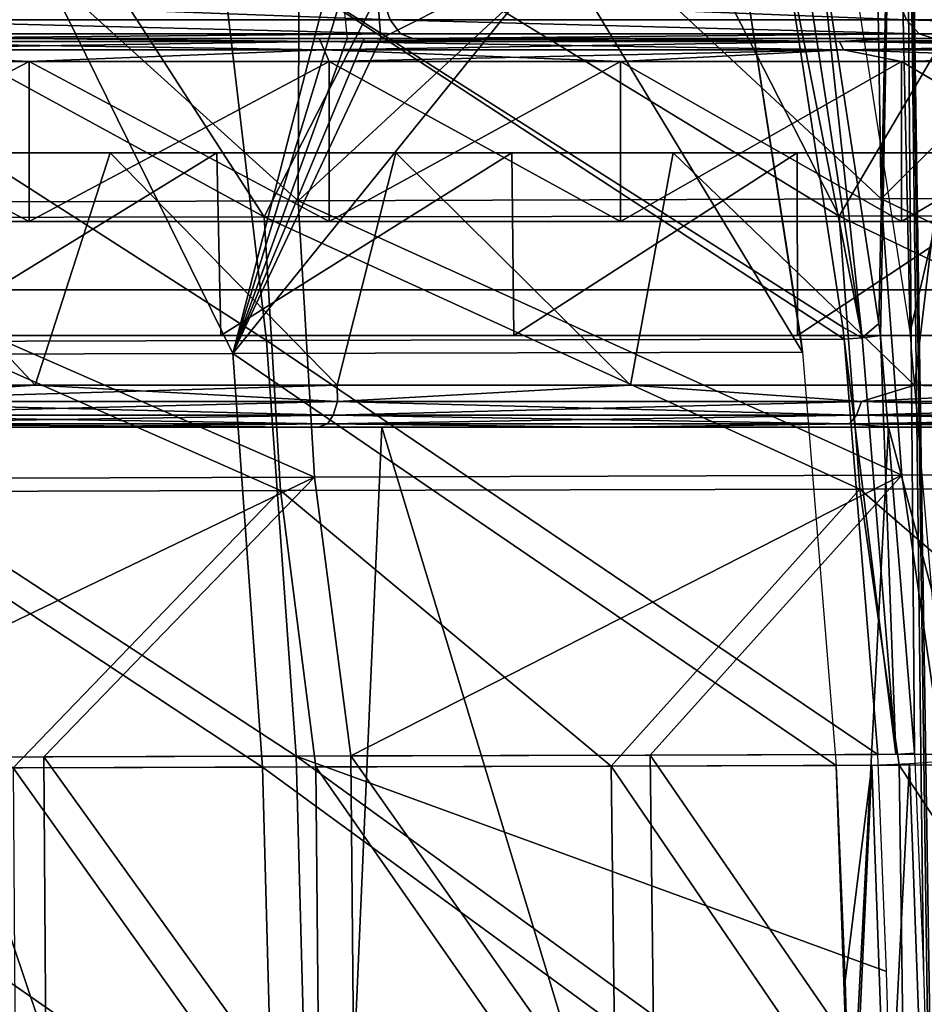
# Model space of a CAD drawing. Header units: millimetres. Extents: x -148 to 148, y -42 to 96.
# Tile 98 of 132: x 49 to 69, y -13 to 9. Entities that reach past the tile are written whole.
import ezdxf

# ---------------------------------------------------------------- set-up
doc = ezdxf.new("R2010")
doc.units = ezdxf.units.MM
doc.header["$LTSCALE"] = 127.314815
for name, color, linetype in [('130', 7, 'CONTINUOUS'), ('133', 7, 'CONTINUOUS'), ('134', 7, 'CONTINUOUS'), ('139', 7, 'CONTINUOUS'), ('140', 7, 'CONTINUOUS'), ('141', 7, 'CONTINUOUS'), ('151', 7, 'CONTINUOUS'), ('152', 7, 'CONTINUOUS'), ('155', 7, 'CONTINUOUS'), ('156', 7, 'CONTINUOUS'), ('180', 7, 'CONTINUOUS'), ('181', 7, 'CONTINUOUS'), ('183', 7, 'CONTINUOUS'), ('184', 7, 'CONTINUOUS'), ('2', 7, 'CONTINUOUS'), ('224', 7, 'CONTINUOUS'), ('225', 7, 'CONTINUOUS'), ('226', 7, 'CONTINUOUS'), ('230', 7, 'CONTINUOUS'), ('247', 7, 'CONTINUOUS'), ('29', 7, 'CONTINUOUS'), ('3', 7, 'CONTINUOUS'), ('30', 7, 'CONTINUOUS'), ('31', 7, 'CONTINUOUS'), ('32', 7, 'CONTINUOUS'), ('4', 7, 'CONTINUOUS'), ('45', 7, 'CONTINUOUS'), ('46', 7, 'CONTINUOUS'), ('5', 7, 'CONTINUOUS')]:
    doc.layers.add(name, color=color, linetype=linetype)

msp = doc.modelspace()

# ---------------------------------------------------------------- linework, layer by layer
at = {"layer": '130', "color": 7, "linetype": 'Continuous'}
for points in [[(42.631, 8.5, 113.508), (49.345, 8.5, 111.032), (42.631, 8.5, -113.508), (42.631, 8.5, 113.508)], [(42.631, 8.5, -113.508), (49.345, 8.5, 111.032), (49.345, 8.5, -111.032), (42.631, 8.5, -113.508)], [(49.345, 8.5, 111.032), (55.883, 8.5, 108.207), (49.345, 8.5, -111.032), (49.345, 8.5, 111.032)], [(49.345, 8.5, -111.032), (55.883, 8.5, 108.207), (55.883, 8.5, -108.207), (49.345, 8.5, -111.032)], [(55.883, 8.5, 108.207), (62.224, 8.5, 105.045), (55.883, 8.5, -108.207), (55.883, 8.5, 108.207)], [(55.883, 8.5, -108.207), (62.224, 8.5, 105.045), (62.224, 8.5, -105.045), (55.883, 8.5, -108.207)], [(62.224, 8.5, 105.045), (68.349, 8.5, 101.561), (62.224, 8.5, -105.045), (62.224, 8.5, 105.045)], [(62.224, 8.5, -105.045), (68.349, 8.5, 101.561), (68.349, 8.5, -101.561), (62.224, 8.5, -105.045)], [(68.349, 8.5, 101.561), (74.239, 8.5, 97.767), (68.349, 8.5, -101.561), (68.349, 8.5, 101.561)], [(68.349, 8.5, -101.561), (74.239, 8.5, 97.767), (74.239, 8.5, -97.767), (68.349, 8.5, -101.561)]]:
    msp.add_3dface(points, dxfattribs=at)
at = {"layer": '133', "color": 7, "linetype": 'Continuous'}
for points in [[(42.791, 8, 113.982), (49.53, 4.5, 111.497), (49.53, 8, 111.497), (42.791, 8, 113.982)], [(42.791, 4.5, 113.982), (49.53, 4.5, 111.497), (42.791, 8, 113.982), (42.791, 4.5, 113.982)], [(49.53, 8, 111.497), (56.094, 4.5, 108.661), (56.094, 8, 108.661), (49.53, 8, 111.497)], [(49.53, 4.5, 111.497), (56.094, 4.5, 108.661), (49.53, 8, 111.497), (49.53, 4.5, 111.497)], [(56.094, 8, 108.661), (62.46, 4.5, 105.487), (62.46, 8, 105.487), (56.094, 8, 108.661)], [(56.094, 4.5, 108.661), (62.46, 4.5, 105.487), (56.094, 8, 108.661), (56.094, 4.5, 108.661)], [(62.46, 4.5, 105.487), (68.608, 4.5, 101.988), (62.46, 8, 105.487), (62.46, 4.5, 105.487)], [(62.46, 8, 105.487), (68.608, 4.5, 101.988), (68.608, 8, 101.988), (62.46, 8, 105.487)], [(68.608, 4.5, 101.988), (74.521, 4.5, 98.18), (68.608, 8, 101.988), (68.608, 4.5, 101.988)], [(68.608, 8, 101.988), (74.521, 4.5, 98.18), (74.521, 8, 98.18), (68.608, 8, 101.988)]]:
    msp.add_3dface(points, dxfattribs=at)
at = {"layer": '134', "color": 7, "linetype": 'Continuous'}
for points in [[(49.53, 8, -111.497), (42.791, 4.5, -113.982), (42.791, 8, -113.982), (49.53, 8, -111.497)], [(49.53, 4.5, -111.497), (42.791, 4.5, -113.982), (49.53, 8, -111.497), (49.53, 4.5, -111.497)], [(56.094, 8, -108.661), (49.53, 4.5, -111.497), (49.53, 8, -111.497), (56.094, 8, -108.661)], [(56.094, 4.5, -108.661), (49.53, 4.5, -111.497), (56.094, 8, -108.661), (56.094, 4.5, -108.661)], [(62.46, 4.5, -105.487), (56.094, 4.5, -108.661), (62.46, 8, -105.487), (62.46, 4.5, -105.487)], [(62.46, 8, -105.487), (56.094, 4.5, -108.661), (56.094, 8, -108.661), (62.46, 8, -105.487)], [(68.608, 8, -101.988), (62.46, 4.5, -105.487), (62.46, 8, -105.487), (68.608, 8, -101.988)], [(68.608, 4.5, -101.988), (62.46, 4.5, -105.487), (68.608, 8, -101.988), (68.608, 4.5, -101.988)], [(74.521, 8, -98.18), (68.608, 4.5, -101.988), (68.608, 8, -101.988), (74.521, 8, -98.18)], [(74.521, 4.5, -98.18), (68.608, 4.5, -101.988), (74.521, 8, -98.18), (74.521, 4.5, -98.18)]]:
    msp.add_3dface(points, dxfattribs=at)
at = {"layer": '139', "color": 7, "linetype": 'Continuous'}
for points in [[(49.345, 8.5, 111.032), (42.631, 8.5, 113.508), (44.03, 8.433, 113.291), (49.345, 8.5, 111.032)], [(55.904, 8.433, 108.473), (49.345, 8.5, 111.032), (44.03, 8.433, 113.291), (55.904, 8.433, 108.473)], [(55.904, 8.433, 108.473), (44.03, 8.433, 113.291), (55.981, 8.25, 108.639), (55.904, 8.433, 108.473)], [(55.981, 8.25, 108.639), (44.03, 8.433, 113.291), (44.09, 8.25, 113.464), (55.981, 8.25, 108.639)], [(55.883, 8.5, 108.207), (49.345, 8.5, 111.032), (55.904, 8.433, 108.473), (55.883, 8.5, 108.207)], [(67.247, 8.433, 102.511), (55.883, 8.5, 108.207), (55.904, 8.433, 108.473), (67.247, 8.433, 102.511)], [(62.224, 8.5, 105.045), (55.883, 8.5, 108.207), (67.247, 8.433, 102.511), (62.224, 8.5, 105.045)], [(67.34, 8.25, 102.669), (55.904, 8.433, 108.473), (55.981, 8.25, 108.639), (67.34, 8.25, 102.669)], [(67.247, 8.433, 102.511), (55.904, 8.433, 108.473), (67.34, 8.25, 102.669), (67.247, 8.433, 102.511)], [(68.349, 8.5, 101.561), (62.224, 8.5, 105.045), (67.247, 8.433, 102.511), (68.349, 8.5, 101.561)], [(77.94, 8.433, 95.45), (68.349, 8.5, 101.561), (67.247, 8.433, 102.511), (77.94, 8.433, 95.45)], [(78.049, 8.25, 95.597), (67.247, 8.433, 102.511), (67.34, 8.25, 102.669), (78.049, 8.25, 95.597)], [(77.94, 8.433, 95.45), (67.247, 8.433, 102.511), (78.049, 8.25, 95.597), (77.94, 8.433, 95.45)], [(74.239, 8.5, 97.767), (68.349, 8.5, 101.561), (77.94, 8.433, 95.45), (74.239, 8.5, 97.767)], [(42.791, 8, 113.982), (49.53, 8, 111.497), (44.09, 8.25, 113.464), (42.791, 8, 113.982)], [(49.53, 8, 111.497), (55.981, 8.25, 108.639), (44.09, 8.25, 113.464), (49.53, 8, 111.497)], [(49.53, 8, 111.497), (56.094, 8, 108.661), (55.981, 8.25, 108.639), (49.53, 8, 111.497)], [(62.46, 8, 105.487), (67.34, 8.25, 102.669), (55.981, 8.25, 108.639), (62.46, 8, 105.487)], [(56.094, 8, 108.661), (62.46, 8, 105.487), (55.981, 8.25, 108.639), (56.094, 8, 108.661)], [(62.46, 8, 105.487), (68.608, 8, 101.988), (67.34, 8.25, 102.669), (62.46, 8, 105.487)], [(74.521, 8, 98.18), (78.049, 8.25, 95.597), (67.34, 8.25, 102.669), (74.521, 8, 98.18)], [(68.608, 8, 101.988), (74.521, 8, 98.18), (67.34, 8.25, 102.669), (68.608, 8, 101.988)]]:
    msp.add_3dface(points, dxfattribs=at)
at = {"layer": '140', "color": 7, "linetype": 'Continuous'}
for points in [[(42.631, 8.5, -113.508), (49.345, 8.5, -111.032), (44.03, 8.433, -113.291), (42.631, 8.5, -113.508)], [(44.03, 8.433, -113.291), (49.345, 8.5, -111.032), (55.904, 8.433, -108.473), (44.03, 8.433, -113.291)], [(44.03, 8.433, -113.291), (55.904, 8.433, -108.473), (44.09, 8.25, -113.464), (44.03, 8.433, -113.291)], [(44.09, 8.25, -113.464), (55.904, 8.433, -108.473), (55.981, 8.25, -108.639), (44.09, 8.25, -113.464)], [(49.345, 8.5, -111.032), (55.883, 8.5, -108.207), (55.904, 8.433, -108.473), (49.345, 8.5, -111.032)], [(55.883, 8.5, -108.207), (62.224, 8.5, -105.045), (55.904, 8.433, -108.473), (55.883, 8.5, -108.207)], [(55.904, 8.433, -108.473), (62.224, 8.5, -105.045), (67.247, 8.433, -102.511), (55.904, 8.433, -108.473)], [(55.904, 8.433, -108.473), (67.247, 8.433, -102.511), (55.981, 8.25, -108.639), (55.904, 8.433, -108.473)], [(55.981, 8.25, -108.639), (67.247, 8.433, -102.511), (67.34, 8.25, -102.669), (55.981, 8.25, -108.639)], [(62.224, 8.5, -105.045), (68.349, 8.5, -101.561), (67.247, 8.433, -102.511), (62.224, 8.5, -105.045)], [(67.247, 8.433, -102.511), (74.239, 8.5, -97.767), (77.94, 8.433, -95.45), (67.247, 8.433, -102.511)], [(68.349, 8.5, -101.561), (74.239, 8.5, -97.767), (67.247, 8.433, -102.511), (68.349, 8.5, -101.561)], [(67.247, 8.433, -102.511), (77.94, 8.433, -95.45), (67.34, 8.25, -102.669), (67.247, 8.433, -102.511)], [(67.34, 8.25, -102.669), (77.94, 8.433, -95.45), (78.049, 8.25, -95.597), (67.34, 8.25, -102.669)], [(49.53, 8, -111.497), (42.791, 8, -113.982), (44.09, 8.25, -113.464), (49.53, 8, -111.497)], [(49.53, 8, -111.497), (44.09, 8.25, -113.464), (55.981, 8.25, -108.639), (49.53, 8, -111.497)], [(56.094, 8, -108.661), (49.53, 8, -111.497), (55.981, 8.25, -108.639), (56.094, 8, -108.661)], [(56.094, 8, -108.661), (55.981, 8.25, -108.639), (67.34, 8.25, -102.669), (56.094, 8, -108.661)], [(62.46, 8, -105.487), (56.094, 8, -108.661), (67.34, 8.25, -102.669), (62.46, 8, -105.487)], [(68.608, 8, -101.988), (62.46, 8, -105.487), (67.34, 8.25, -102.669), (68.608, 8, -101.988)], [(68.608, 8, -101.988), (67.34, 8.25, -102.669), (78.049, 8.25, -95.597), (68.608, 8, -101.988)], [(74.521, 8, -98.18), (68.608, 8, -101.988), (78.049, 8.25, -95.597), (74.521, 8, -98.18)]]:
    msp.add_3dface(points, dxfattribs=at)
at = {"layer": '141', "color": 7, "linetype": 'Continuous'}
for points in [[(57.424, 8.912, 104.748), (45.293, 9.372, 110.179), (45.419, 8.912, 110.484), (57.424, 8.912, 104.748)], [(57.265, 9.372, 104.459), (45.293, 9.372, 110.179), (57.424, 8.912, 104.748), (57.265, 9.372, 104.459)], [(68.716, 8.912, 97.712), (57.265, 9.372, 104.459), (57.424, 8.912, 104.748), (68.716, 8.912, 97.712)], [(68.526, 9.372, 97.442), (57.265, 9.372, 104.459), (68.716, 8.912, 97.712), (68.526, 9.372, 97.442)], [(79.156, 8.912, 89.465), (68.526, 9.372, 97.442), (68.716, 8.912, 97.712), (79.156, 8.912, 89.465)], [(78.937, 9.372, 89.217), (68.526, 9.372, 97.442), (79.156, 8.912, 89.465), (78.937, 9.372, 89.217)], [(57.653, 8.606, 105.167), (45.419, 8.912, 110.484), (45.6, 8.606, 110.926), (57.653, 8.606, 105.167)], [(57.424, 8.912, 104.748), (45.419, 8.912, 110.484), (57.653, 8.606, 105.167), (57.424, 8.912, 104.748)], [(68.991, 8.606, 98.103), (57.424, 8.912, 104.748), (57.653, 8.606, 105.167), (68.991, 8.606, 98.103)], [(68.716, 8.912, 97.712), (57.424, 8.912, 104.748), (68.991, 8.606, 98.103), (68.716, 8.912, 97.712)], [(79.472, 8.606, 89.822), (68.716, 8.912, 97.712), (68.991, 8.606, 98.103), (79.472, 8.606, 89.822)], [(79.156, 8.912, 89.465), (68.716, 8.912, 97.712), (79.472, 8.606, 89.822), (79.156, 8.912, 89.465)], [(57.653, 8.606, 105.167), (45.6, 8.606, 110.926), (45.812, 8.5, 111.439), (57.653, 8.606, 105.167)], [(57.92, 8.5, 105.653), (57.653, 8.606, 105.167), (45.812, 8.5, 111.439), (57.92, 8.5, 105.653)], [(68.991, 8.606, 98.103), (57.653, 8.606, 105.167), (57.92, 8.5, 105.653), (68.991, 8.606, 98.103)], [(69.31, 8.5, 98.556), (68.991, 8.606, 98.103), (57.92, 8.5, 105.653), (69.31, 8.5, 98.556)], [(79.472, 8.606, 89.822), (68.991, 8.606, 98.103), (69.31, 8.5, 98.556), (79.472, 8.606, 89.822)]]:
    msp.add_3dface(points, dxfattribs=at)
at = {"layer": '151', "color": 40, "linetype": 'Continuous', "true_color": 0xfaa000}
for points in [[(49.852, -7.216, -121.64), (49.921, -16.695, -122.706), (43.004, -7.235, -123.876), (49.852, -7.216, -121.64)], [(49.921, -16.695, -122.706), (43.056, -16.707, -124.924), (43.004, -7.235, -123.876), (49.921, -16.695, -122.706)], [(56.566, -7.197, -119.081), (56.65, -16.684, -120.168), (49.852, -7.216, -121.64), (56.566, -7.197, -119.081)], [(56.65, -16.684, -120.168), (49.921, -16.695, -122.706), (49.852, -7.216, -121.64), (56.65, -16.684, -120.168)], [(63.112, -7.178, -116.216), (63.224, -16.673, -117.318), (56.566, -7.197, -119.081), (63.112, -7.178, -116.216)], [(63.224, -16.673, -117.318), (56.65, -16.684, -120.168), (56.566, -7.197, -119.081), (63.224, -16.673, -117.318)], [(69.497, -7.159, -113.042), (69.623, -16.662, -114.166), (63.112, -7.178, -116.216), (69.497, -7.159, -113.042)], [(69.623, -16.662, -114.166), (63.224, -16.673, -117.318), (63.112, -7.178, -116.216), (69.623, -16.662, -114.166)]]:
    msp.add_3dface(points, dxfattribs=at)
at = {"layer": '152', "color": 40, "linetype": 'Continuous', "true_color": 0xfaa000}
for points in [[(55.416, 4.949, -117.592), (42.084, 4.909, -122.319), (48.866, 10.877, -118.905), (55.416, 4.949, -117.592)], [(55.436, 10.886, -116.329), (55.416, 4.949, -117.592), (48.866, 10.877, -118.905), (55.436, 10.886, -116.329)], [(68.162, 4.99, -111.61), (55.416, 4.949, -117.592), (61.837, 10.895, -113.44), (68.162, 4.99, -111.61)], [(61.837, 10.895, -113.44), (55.416, 4.949, -117.592), (55.436, 10.886, -116.329), (61.837, 10.895, -113.44)], [(68.07, 10.903, -110.24), (68.162, 4.99, -111.61), (61.837, 10.895, -113.44), (68.07, 10.903, -110.24)], [(74.099, 10.912, -106.751), (68.162, 4.99, -111.61), (68.07, 10.903, -110.24), (74.099, 10.912, -106.751)], [(80.185, 5.031, -104.437), (68.162, 4.99, -111.61), (74.099, 10.912, -106.751), (80.185, 5.031, -104.437)], [(68.162, 4.99, -111.61), (68.611, -1.051, -112.557), (55.416, 4.949, -117.592), (68.162, 4.99, -111.61)], [(80.185, 5.031, -104.437), (80.737, -1.006, -105.407), (68.162, 4.99, -111.61), (80.185, 5.031, -104.437)], [(80.737, -1.006, -105.407), (68.611, -1.051, -112.557), (68.162, 4.99, -111.61), (80.737, -1.006, -105.407)], [(55.416, 4.949, -117.592), (55.769, -1.096, -118.519), (42.084, 4.909, -122.319), (55.416, 4.949, -117.592)], [(55.769, -1.096, -118.519), (42.344, -1.141, -123.232), (42.084, 4.909, -122.319), (55.769, -1.096, -118.519)], [(68.611, -1.051, -112.557), (55.769, -1.096, -118.519), (55.416, 4.949, -117.592), (68.611, -1.051, -112.557)], [(68.611, -1.051, -112.557), (56.566, -7.197, -119.081), (55.769, -1.096, -118.519), (68.611, -1.051, -112.557)], [(63.112, -7.178, -116.216), (56.566, -7.197, -119.081), (68.611, -1.051, -112.557), (63.112, -7.178, -116.216)], [(69.497, -7.159, -113.042), (63.112, -7.178, -116.216), (68.611, -1.051, -112.557), (69.497, -7.159, -113.042)], [(80.737, -1.006, -105.407), (69.497, -7.159, -113.042), (68.611, -1.051, -112.557), (80.737, -1.006, -105.407)], [(55.769, -1.096, -118.519), (43.004, -7.235, -123.876), (42.344, -1.141, -123.232), (55.769, -1.096, -118.519)], [(49.852, -7.216, -121.64), (43.004, -7.235, -123.876), (55.769, -1.096, -118.519), (49.852, -7.216, -121.64)], [(56.566, -7.197, -119.081), (49.852, -7.216, -121.64), (55.769, -1.096, -118.519), (56.566, -7.197, -119.081)]]:
    msp.add_3dface(points, dxfattribs=at)
at = {"layer": '155', "color": 40, "linetype": 'Continuous', "true_color": 0xfaa000}
for points in [[(42.061, -7.237, 124.155), (55.626, -16.686, 120.578), (55.368, -7.2, 119.565), (42.061, -7.237, 124.155)], [(42.252, -16.708, 125.161), (55.626, -16.686, 120.578), (42.061, -7.237, 124.155), (42.252, -16.708, 125.161)], [(68.281, -11.914, 114.294), (68.085, -7.163, 113.777), (55.368, -7.2, 119.565), (68.281, -11.914, 114.294)], [(55.626, -16.686, 120.578), (68.419, -16.664, 114.789), (55.368, -7.2, 119.565), (55.626, -16.686, 120.578)], [(68.419, -16.664, 114.789), (68.281, -11.914, 114.294), (55.368, -7.2, 119.565), (68.419, -16.664, 114.789)]]:
    msp.add_3dface(points, dxfattribs=at)
at = {"layer": '156', "color": 40, "linetype": 'Continuous', "true_color": 0xfaa000}
for points in [[(40.768, 10.867, 121.576), (54.72, 1.89, 118.439), (53.666, 10.884, 117.06), (40.768, 10.867, 121.576)], [(41.533, 1.856, 123.002), (54.72, 1.89, 118.439), (40.768, 10.867, 121.576), (41.533, 1.856, 123.002)], [(67.322, 2.183, 112.628), (65.989, 10.9, 111.353), (53.666, 10.884, 117.06), (67.322, 2.183, 112.628)], [(54.72, 1.89, 118.439), (67.352, 1.925, 112.663), (53.666, 10.884, 117.06), (54.72, 1.89, 118.439)], [(67.352, 1.925, 112.663), (67.322, 2.183, 112.628), (53.666, 10.884, 117.06), (67.352, 1.925, 112.663)], [(55.368, -7.2, 119.565), (54.72, 1.89, 118.439), (41.533, 1.856, 123.002), (55.368, -7.2, 119.565)], [(42.061, -7.237, 124.155), (55.368, -7.2, 119.565), (41.533, 1.856, 123.002), (42.061, -7.237, 124.155)], [(68.085, -7.163, 113.777), (67.352, 1.925, 112.663), (54.72, 1.89, 118.439), (68.085, -7.163, 113.777)], [(55.368, -7.2, 119.565), (68.085, -7.163, 113.777), (54.72, 1.89, 118.439), (55.368, -7.2, 119.565)]]:
    msp.add_3dface(points, dxfattribs=at)
at = {"layer": '180', "color": 40, "linetype": 'Continuous', "true_color": 0xfaa000}
for points in [[(49.18, -7.454, -119.771), (55.886, -16.88, -118.329), (55.8, -7.436, -117.249), (49.18, -7.454, -119.771)], [(49.25, -16.888, -120.832), (55.886, -16.88, -118.329), (49.18, -7.454, -119.771), (49.25, -16.888, -120.832)], [(55.8, -7.436, -117.249), (62.372, -16.872, -115.519), (62.258, -7.417, -114.423), (55.8, -7.436, -117.249)], [(55.886, -16.88, -118.329), (62.372, -16.872, -115.519), (55.8, -7.436, -117.249), (55.886, -16.88, -118.329)], [(62.258, -7.417, -114.423), (68.683, -16.864, -112.412), (68.554, -7.398, -111.294), (62.258, -7.417, -114.423)], [(62.372, -16.872, -115.519), (68.683, -16.864, -112.412), (62.258, -7.417, -114.423), (62.372, -16.872, -115.519)], [(68.554, -7.398, -111.294), (74.806, -16.856, -109.018), (74.654, -7.38, -107.88), (68.554, -7.398, -111.294)], [(68.683, -16.864, -112.412), (74.806, -16.856, -109.018), (68.554, -7.398, -111.294), (68.683, -16.864, -112.412)]]:
    msp.add_3dface(points, dxfattribs=at)
at = {"layer": '181', "color": 40, "linetype": 'Continuous', "true_color": 0xfaa000}
for points in [[(41.52, 4.574, -120.429), (54.671, 4.596, -115.77), (43.931, 10.481, -118.535), (41.52, 4.574, -120.429)], [(43.931, 10.481, -118.535), (54.671, 4.596, -115.77), (50.878, 10.476, -116.058), (43.931, 10.481, -118.535)], [(50.878, 10.476, -116.058), (54.671, 4.596, -115.77), (57.668, 10.468, -113.225), (50.878, 10.476, -116.058)], [(54.671, 4.596, -115.77), (67.243, 4.614, -109.874), (57.668, 10.468, -113.225), (54.671, 4.596, -115.77)], [(57.668, 10.468, -113.225), (67.243, 4.614, -109.874), (64.265, 10.457, -110.051), (57.668, 10.468, -113.225)], [(64.265, 10.457, -110.051), (67.243, 4.614, -109.874), (70.66, 10.445, -106.543), (64.265, 10.457, -110.051)], [(67.243, 4.614, -109.874), (79.101, 4.626, -102.806), (70.66, 10.445, -106.543), (67.243, 4.614, -109.874)], [(54.671, 4.596, -115.77), (41.52, 4.574, -120.429), (55.028, -1.391, -116.685), (54.671, 4.596, -115.77)], [(41.52, 4.574, -120.429), (41.784, -1.427, -121.334), (55.028, -1.391, -116.685), (41.52, 4.574, -120.429)], [(67.243, 4.614, -109.874), (54.671, 4.596, -115.77), (67.695, -1.358, -110.805), (67.243, 4.614, -109.874)], [(54.671, 4.596, -115.77), (55.028, -1.391, -116.685), (67.695, -1.358, -110.805), (54.671, 4.596, -115.77)], [(79.101, 4.626, -102.806), (67.243, 4.614, -109.874), (79.654, -1.327, -103.757), (79.101, 4.626, -102.806)], [(67.243, 4.614, -109.874), (67.695, -1.358, -110.805), (79.654, -1.327, -103.757), (67.243, 4.614, -109.874)], [(41.784, -1.427, -121.334), (49.18, -7.454, -119.771), (55.028, -1.391, -116.685), (41.784, -1.427, -121.334)], [(49.18, -7.454, -119.771), (55.8, -7.436, -117.249), (55.028, -1.391, -116.685), (49.18, -7.454, -119.771)], [(55.028, -1.391, -116.685), (62.258, -7.417, -114.423), (67.695, -1.358, -110.805), (55.028, -1.391, -116.685)], [(55.8, -7.436, -117.249), (62.258, -7.417, -114.423), (55.028, -1.391, -116.685), (55.8, -7.436, -117.249)], [(62.258, -7.417, -114.423), (68.554, -7.398, -111.294), (67.695, -1.358, -110.805), (62.258, -7.417, -114.423)], [(67.695, -1.358, -110.805), (74.654, -7.38, -107.88), (79.654, -1.327, -103.757), (67.695, -1.358, -110.805)], [(68.554, -7.398, -111.294), (74.654, -7.38, -107.88), (67.695, -1.358, -110.805), (68.554, -7.398, -111.294)]]:
    msp.add_3dface(points, dxfattribs=at)
at = {"layer": '183', "color": 40, "linetype": 'Continuous', "true_color": 0xfaa000}
for points in [[(54.631, -7.439, 117.721), (54.892, -16.882, 118.728), (41.503, -7.476, 122.249), (54.631, -7.439, 117.721)], [(54.892, -16.882, 118.728), (41.696, -16.898, 123.249), (41.503, -7.476, 122.249), (54.892, -16.882, 118.728)], [(67.178, -7.403, 112.011), (67.513, -16.865, 113.017), (54.631, -7.439, 117.721), (67.178, -7.403, 112.011)], [(67.513, -16.865, 113.017), (54.892, -16.882, 118.728), (54.631, -7.439, 117.721), (67.513, -16.865, 113.017)], [(67.513, -16.865, 113.017), (67.178, -7.403, 112.011), (67.373, -12.117, 112.523), (67.513, -16.865, 113.017)]]:
    msp.add_3dface(points, dxfattribs=at)
at = {"layer": '184', "color": 40, "linetype": 'Continuous', "true_color": 0xfaa000}
for points in [[(42.826, 10.482, 118.891), (49.629, 10.477, 116.534), (40.977, 1.577, 121.1), (42.826, 10.482, 118.891)], [(40.977, 1.577, 121.1), (49.629, 10.477, 116.534), (53.984, 1.608, 116.6), (40.977, 1.577, 121.1)], [(49.629, 10.477, 116.534), (56.274, 10.47, 113.841), (53.984, 1.608, 116.6), (49.629, 10.477, 116.534)], [(53.984, 1.608, 116.6), (56.274, 10.47, 113.841), (56.382, 9.49, 114.02), (53.984, 1.608, 116.6)], [(66.442, 1.636, 110.905), (53.984, 1.608, 116.6), (61.116, 10.463, 111.62), (66.442, 1.636, 110.905)], [(61.116, 10.463, 111.62), (53.984, 1.608, 116.6), (57.223, 8.5, 113.875), (61.116, 10.463, 111.62)], [(57.07, 10.469, 113.491), (61.116, 10.463, 111.62), (57.223, 8.5, 113.875), (57.07, 10.469, 113.491)], [(57.147, 9.49, 113.684), (57.07, 10.469, 113.491), (57.223, 8.5, 113.875), (57.147, 9.49, 113.684)], [(65.085, 10.456, 109.625), (66.442, 1.636, 110.905), (61.116, 10.463, 111.62), (65.085, 10.456, 109.625)], [(66.419, 1.833, 110.878), (66.442, 1.636, 110.905), (65.085, 10.456, 109.625), (66.419, 1.833, 110.878)], [(56.489, 8.5, 114.195), (53.984, 1.608, 116.6), (56.382, 9.49, 114.02), (56.489, 8.5, 114.195)], [(57.223, 8.5, 113.875), (53.984, 1.608, 116.6), (56.856, 8.5, 114.036), (57.223, 8.5, 113.875)], [(56.856, 8.5, 114.036), (53.984, 1.608, 116.6), (56.489, 8.5, 114.195), (56.856, 8.5, 114.036)], [(54.631, -7.439, 117.721), (40.977, 1.577, 121.1), (53.984, 1.608, 116.6), (54.631, -7.439, 117.721)], [(54.631, -7.439, 117.721), (41.503, -7.476, 122.249), (40.977, 1.577, 121.1), (54.631, -7.439, 117.721)], [(67.178, -7.403, 112.011), (53.984, 1.608, 116.6), (66.442, 1.636, 110.905), (67.178, -7.403, 112.011)], [(67.178, -7.403, 112.011), (54.631, -7.439, 117.721), (53.984, 1.608, 116.6), (67.178, -7.403, 112.011)]]:
    msp.add_3dface(points, dxfattribs=at)
at = {"layer": '2', "linetype": 'Continuous'}
for points in [[(55.855, 0, 111.035), (49.3, 0, 113.801), (55.855, 0, -111.035), (55.855, 0, 111.035)], [(55.855, 0, -111.035), (49.3, 0, 113.801), (49.3, 0, -113.801), (55.855, 0, -111.035)], [(62.221, 0, -107.938), (55.855, 0, 111.035), (55.855, 0, -111.035), (62.221, 0, -107.938)], [(62.221, 0, 107.938), (55.855, 0, 111.035), (62.221, 0, -107.938), (62.221, 0, 107.938)], [(68.38, 0, 104.522), (62.221, 0, 107.938), (68.38, 0, -104.522), (68.38, 0, 104.522)], [(68.38, 0, -104.522), (62.221, 0, 107.938), (62.221, 0, -107.938), (68.38, 0, -104.522)], [(74.314, 0, 100.802), (68.38, 0, 104.522), (74.314, 0, -100.802), (74.314, 0, 100.802)], [(74.314, 0, -100.802), (68.38, 0, 104.522), (68.38, 0, -104.522), (74.314, 0, -100.802)]]:
    msp.add_3dface(points, dxfattribs=at)
at = {"layer": '224', "color": 40, "linetype": 'Continuous', "true_color": 0xfaa000}
for points in [[(68.113, 2.267, 112.567), (68.624, 26.595, 110.488), (66.768, 11.036, 111.276), (68.113, 2.267, 112.567)], [(68.144, 2.003, 112.602), (68.624, 26.595, 110.488), (68.113, 2.267, 112.567), (68.144, 2.003, 112.602)], [(68.887, -7.131, 113.727), (68.624, 26.595, 110.488), (68.144, 2.003, 112.602), (68.887, -7.131, 113.727)], [(69.085, -11.891, 114.246), (68.624, 26.595, 110.488), (68.887, -7.131, 113.727), (69.085, -11.891, 114.246)], [(69.225, -16.651, 114.743), (68.624, 26.595, 110.488), (69.085, -11.891, 114.246), (69.225, -16.651, 114.743)], [(69.395, -24.106, 115.506), (68.624, 26.595, 110.488), (69.225, -16.651, 114.743), (69.395, -24.106, 115.506)], [(70.946, 21.987, 111.782), (68.624, 26.595, 110.488), (69.395, -24.106, 115.506), (70.946, 21.987, 111.782)]]:
    msp.add_3dface(points, dxfattribs=at)
at = {"layer": '225', "color": 40, "linetype": 'Continuous', "true_color": 0xfaa000}
for points in [[(68.793, 2.084, 110.695), (67.421, 10.861, 109.394), (68.219, 27.856, 108.097), (68.793, 2.084, 110.695)], [(72.72, 18.825, 110.616), (68.793, 2.084, 110.695), (68.219, 27.856, 108.097), (72.72, 18.825, 110.616)], [(69.582, -7.305, 111.859), (68.793, 2.084, 110.695), (72.72, 18.825, 110.616), (69.582, -7.305, 111.859)]]:
    msp.add_3dface(points, dxfattribs=at)
at = {"layer": '226', "color": 40, "linetype": 'Continuous', "true_color": 0xfaa000}
for points in [[(66.768, 11.036, 111.276), (66.373, 10.954, 111.234), (67.743, 1.949, 112.551), (66.768, 11.036, 111.276)], [(68.113, 2.267, 112.567), (66.768, 11.036, 111.276), (67.743, 1.949, 112.551), (68.113, 2.267, 112.567)], [(66.373, 10.954, 111.234), (65.989, 10.9, 111.353), (67.743, 1.949, 112.551), (66.373, 10.954, 111.234)], [(65.989, 10.9, 111.353), (67.322, 2.183, 112.628), (67.743, 1.949, 112.551), (65.989, 10.9, 111.353)], [(67.322, 2.183, 112.628), (67.352, 1.925, 112.663), (67.743, 1.949, 112.551), (67.322, 2.183, 112.628)], [(68.144, 2.003, 112.602), (68.113, 2.267, 112.567), (67.743, 1.949, 112.551), (68.144, 2.003, 112.602)], [(67.743, 1.949, 112.551), (67.352, 1.925, 112.663), (68.481, -7.157, 113.668), (67.743, 1.949, 112.551)], [(68.144, 2.003, 112.602), (67.743, 1.949, 112.551), (68.481, -7.157, 113.668), (68.144, 2.003, 112.602)], [(68.887, -7.131, 113.727), (68.144, 2.003, 112.602), (68.481, -7.157, 113.668), (68.887, -7.131, 113.727)], [(67.352, 1.925, 112.663), (68.085, -7.163, 113.777), (68.481, -7.157, 113.668), (67.352, 1.925, 112.663)]]:
    msp.add_3dface(points, dxfattribs=at)
at = {"layer": '230', "color": 40, "linetype": 'Continuous', "true_color": 0xfaa000}
for points in [[(69.582, -7.305, 111.859), (69.123, -16.861, 112.7), (68.778, -7.363, 111.687), (69.582, -7.305, 111.859)], [(67.373, -12.117, 112.523), (67.178, -7.403, 112.011), (67.956, -7.396, 111.738), (67.373, -12.117, 112.523)], [(67.513, -16.865, 113.017), (67.373, -12.117, 112.523), (67.956, -7.396, 111.738), (67.513, -16.865, 113.017)], [(68.296, -16.875, 112.747), (67.513, -16.865, 113.017), (67.956, -7.396, 111.738), (68.296, -16.875, 112.747)], [(68.778, -7.363, 111.687), (68.296, -16.875, 112.747), (67.956, -7.396, 111.738), (68.778, -7.363, 111.687)], [(69.123, -16.861, 112.7), (68.296, -16.875, 112.747), (68.778, -7.363, 111.687), (69.123, -16.861, 112.7)]]:
    msp.add_3dface(points, dxfattribs=at)
at = {"layer": '247', "color": 211, "linetype": 'Continuous', "true_color": 0xffa8ff}
for points in [[(55.812, 3, 110.048), (28.706, 3, -119.063), (42.554, 3, 115.266), (55.812, 3, 110.048)], [(42.554, 3, -115.266), (28.706, 3, -119.063), (55.812, 3, 110.048), (42.554, 3, -115.266)], [(55.812, 3, -110.048), (42.554, 3, -115.266), (68.311, 3, 103.498), (55.812, 3, -110.048)], [(68.311, 3, 103.498), (42.554, 3, -115.266), (55.812, 3, 110.048), (68.311, 3, 103.498)], [(68.311, 3, -103.498), (55.812, 3, -110.048), (79.898, 3, 95.727), (68.311, 3, -103.498)], [(79.898, 3, 95.727), (55.812, 3, -110.048), (68.311, 3, 103.498), (79.898, 3, 95.727)], [(79.898, 3, -95.727), (68.311, 3, -103.498), (90.446, 3, 86.856), (79.898, 3, -95.727)], [(90.446, 3, 86.856), (68.311, 3, -103.498), (79.898, 3, 95.727), (90.446, 3, 86.856)]]:
    msp.add_3dface(points, dxfattribs=at)
at = {"layer": '29', "linetype": 'Continuous'}
for points in [[(42.891, 0.913, -117.169), (44.908, 6, -116.956), (49.663, 0.913, -114.729), (42.891, 0.913, -117.169)], [(44.908, 6, -116.956), (51.305, 6, -114.555), (49.663, 0.913, -114.729), (44.908, 6, -116.956)], [(49.663, 0.913, -114.729), (51.305, 6, -114.555), (56.267, 0.913, -111.942), (49.663, 0.913, -114.729)], [(51.305, 6, -114.555), (57.546, 6, -111.845), (56.267, 0.913, -111.942), (51.305, 6, -114.555)], [(56.267, 0.913, -111.942), (57.546, 6, -111.845), (62.681, 0.913, -108.822), (56.267, 0.913, -111.942)], [(57.546, 6, -111.845), (63.613, 6, -108.836), (62.681, 0.913, -108.822), (57.546, 6, -111.845)], [(62.681, 0.913, -108.822), (63.613, 6, -108.836), (68.887, 0.913, -105.38), (62.681, 0.913, -108.822)], [(63.613, 6, -108.836), (69.492, 6, -105.539), (68.887, 0.913, -105.38), (63.613, 6, -108.836)], [(68.887, 0.913, -105.38), (69.492, 6, -105.539), (74.866, 0.913, -101.631), (68.887, 0.913, -105.38)]]:
    msp.add_3dface(points, dxfattribs=at)
at = {"layer": '3', "linetype": 'Continuous'}
for points in [[(51.305, 6, -114.555), (44.908, 6, -116.956), (47.009, 6, -114.068), (51.305, 6, -114.555)], [(44.908, 6, 116.956), (51.305, 6, 114.555), (47.009, 6, 114.068), (44.908, 6, 116.956)], [(53.639, 6, -111.399), (51.305, 6, -114.555), (47.009, 6, -114.068), (53.639, 6, -111.399)], [(47.009, 6, 114.068), (51.305, 6, 114.555), (53.639, 6, 111.399), (47.009, 6, 114.068)], [(51.305, 6, 114.555), (57.546, 6, 111.845), (53.639, 6, 111.399), (51.305, 6, 114.555)], [(57.546, 6, -111.845), (51.305, 6, -114.555), (53.639, 6, -111.399), (57.546, 6, -111.845)], [(60.084, 6, -108.392), (57.546, 6, -111.845), (53.639, 6, -111.399), (60.084, 6, -108.392)], [(53.639, 6, 111.399), (57.546, 6, 111.845), (60.084, 6, 108.392), (53.639, 6, 111.399)], [(57.546, 6, 111.845), (63.613, 6, 108.836), (60.084, 6, 108.392), (57.546, 6, 111.845)], [(63.613, 6, -108.836), (57.546, 6, -111.845), (60.084, 6, -108.392), (63.613, 6, -108.836)], [(60.084, 6, 108.392), (63.613, 6, 108.836), (66.325, 6, 105.059), (60.084, 6, 108.392)], [(66.325, 6, -105.059), (63.613, 6, -108.836), (60.084, 6, -108.392), (66.325, 6, -105.059)], [(63.613, 6, 108.836), (69.492, 6, 105.539), (66.325, 6, 105.059), (63.613, 6, 108.836)], [(69.492, 6, -105.539), (63.613, 6, -108.836), (66.325, 6, -105.059), (69.492, 6, -105.539)], [(66.325, 6, 105.059), (69.492, 6, 105.539), (72.344, 6, 101.414), (66.325, 6, 105.059)], [(72.344, 6, -101.414), (69.492, 6, -105.539), (66.325, 6, -105.059), (72.344, 6, -101.414)]]:
    msp.add_3dface(points, dxfattribs=at)
at = {"layer": '30', "linetype": 'Continuous'}
for points in [[(49.663, 0.913, 114.729), (44.908, 6, 116.956), (42.891, 0.913, 117.169), (49.663, 0.913, 114.729)], [(51.305, 6, 114.555), (44.908, 6, 116.956), (49.663, 0.913, 114.729), (51.305, 6, 114.555)], [(56.267, 0.913, 111.942), (51.305, 6, 114.555), (49.663, 0.913, 114.729), (56.267, 0.913, 111.942)], [(57.546, 6, 111.845), (51.305, 6, 114.555), (56.267, 0.913, 111.942), (57.546, 6, 111.845)], [(62.681, 0.913, 108.822), (57.546, 6, 111.845), (56.267, 0.913, 111.942), (62.681, 0.913, 108.822)], [(63.613, 6, 108.836), (57.546, 6, 111.845), (62.681, 0.913, 108.822), (63.613, 6, 108.836)], [(68.887, 0.913, 105.38), (63.613, 6, 108.836), (62.681, 0.913, 108.822), (68.887, 0.913, 105.38)], [(69.492, 6, 105.539), (63.613, 6, 108.836), (68.887, 0.913, 105.38), (69.492, 6, 105.539)], [(74.866, 0.913, 101.631), (69.492, 6, 105.539), (68.887, 0.913, 105.38), (74.866, 0.913, 101.631)]]:
    msp.add_3dface(points, dxfattribs=at)
at = {"layer": '31', "linetype": 'Continuous'}
for points in [[(53.639, 6, -111.399), (47.009, 6, -114.068), (47.132, 2, -113.649), (53.639, 6, -111.399)], [(53.723, 2, -110.981), (53.639, 6, -111.399), (47.132, 2, -113.649), (53.723, 2, -110.981)], [(60.084, 6, -108.392), (53.639, 6, -111.399), (53.723, 2, -110.981), (60.084, 6, -108.392)], [(60.13, 2, -107.978), (60.084, 6, -108.392), (53.723, 2, -110.981), (60.13, 2, -107.978)], [(66.325, 6, -105.059), (60.084, 6, -108.392), (60.13, 2, -107.978), (66.325, 6, -105.059)], [(66.335, 2, -104.651), (66.325, 6, -105.059), (60.13, 2, -107.978), (66.335, 2, -104.651)], [(72.344, 6, -101.414), (66.325, 6, -105.059), (66.335, 2, -104.651), (72.344, 6, -101.414)], [(72.318, 2, -101.014), (72.344, 6, -101.414), (66.335, 2, -104.651), (72.318, 2, -101.014)]]:
    msp.add_3dface(points, dxfattribs=at)
at = {"layer": '32', "linetype": 'Continuous'}
for points in [[(47.009, 6, 114.068), (53.639, 6, 111.399), (47.132, 2, 113.649), (47.009, 6, 114.068)], [(47.132, 2, 113.649), (53.639, 6, 111.399), (53.723, 2, 110.981), (47.132, 2, 113.649)], [(53.639, 6, 111.399), (60.084, 6, 108.392), (53.723, 2, 110.981), (53.639, 6, 111.399)], [(53.723, 2, 110.981), (60.084, 6, 108.392), (60.13, 2, 107.978), (53.723, 2, 110.981)], [(60.084, 6, 108.392), (66.325, 6, 105.059), (60.13, 2, 107.978), (60.084, 6, 108.392)], [(60.13, 2, 107.978), (66.325, 6, 105.059), (66.335, 2, 104.651), (60.13, 2, 107.978)], [(66.325, 6, 105.059), (72.344, 6, 101.414), (66.335, 2, 104.651), (66.325, 6, 105.059)], [(66.335, 2, 104.651), (72.344, 6, 101.414), (72.318, 2, 101.014), (66.335, 2, 104.651)]]:
    msp.add_3dface(points, dxfattribs=at)
at = {"layer": '4', "linetype": 'Continuous'}
for points in [[(44.276, -31.244, 101.586), (55.874, -31.244, 95.698), (45.373, 0, 103.49), (44.276, -31.244, 101.586)], [(45.373, 0, 103.49), (55.874, -31.244, 95.698), (57.247, 0, 97.426), (45.373, 0, 103.49)], [(55.874, -31.244, 95.698), (66.701, -31.244, 88.492), (57.247, 0, 97.426), (55.874, -31.244, 95.698)], [(57.247, 0, 97.426), (66.701, -31.244, 88.492), (68.323, 0, 90.005), (57.247, 0, 97.426)], [(66.701, -31.244, 88.492), (76.61, -31.244, 80.068), (68.323, 0, 90.005), (66.701, -31.244, 88.492)], [(68.323, 0, 90.005), (76.61, -31.244, 80.068), (78.449, 0, 81.332), (68.323, 0, 90.005)]]:
    msp.add_3dface(points, dxfattribs=at)
at = {"layer": '45', "linetype": 'Continuous'}
for points in [[(42.891, 0.913, -117.169), (49.663, 0.913, -114.729), (44.3, 0.558, -116.59), (42.891, 0.913, -117.169)], [(44.3, 0.558, -116.59), (56.267, 0.913, -111.942), (56.274, 0.558, -111.83), (44.3, 0.558, -116.59)], [(49.663, 0.913, -114.729), (56.267, 0.913, -111.942), (44.3, 0.558, -116.59), (49.663, 0.913, -114.729)], [(56.267, 0.913, -111.942), (62.681, 0.913, -108.822), (56.274, 0.558, -111.83), (56.267, 0.913, -111.942)], [(56.274, 0.558, -111.83), (62.681, 0.913, -108.822), (67.734, 0.558, -105.938), (56.274, 0.558, -111.83)], [(62.681, 0.913, -108.822), (68.887, 0.913, -105.38), (67.734, 0.558, -105.938), (62.681, 0.913, -108.822)], [(67.734, 0.558, -105.938), (74.866, 0.913, -101.631), (78.565, 0.558, -98.956), (67.734, 0.558, -105.938)], [(68.887, 0.913, -105.38), (74.866, 0.913, -101.631), (67.734, 0.558, -105.938), (68.887, 0.913, -105.38)], [(44.3, 0.558, -116.59), (56.274, 0.558, -111.83), (44.228, 0.263, -116.381), (44.3, 0.558, -116.59)], [(56.274, 0.558, -111.83), (56.183, 0.263, -111.629), (44.228, 0.263, -116.381), (56.274, 0.558, -111.83)], [(56.274, 0.558, -111.83), (67.734, 0.558, -105.938), (56.183, 0.263, -111.629), (56.274, 0.558, -111.83)], [(67.734, 0.558, -105.938), (67.623, 0.263, -105.747), (56.183, 0.263, -111.629), (67.734, 0.558, -105.938)], [(78.565, 0.558, -98.956), (78.436, 0.263, -98.776), (67.623, 0.263, -105.747), (78.565, 0.558, -98.956)], [(67.734, 0.558, -105.938), (78.565, 0.558, -98.956), (67.623, 0.263, -105.747), (67.734, 0.558, -105.938)], [(56.053, 0.068, -111.343), (44.127, 0.068, -116.084), (56.183, 0.263, -111.629), (56.053, 0.068, -111.343)], [(56.183, 0.263, -111.629), (44.127, 0.068, -116.084), (44.228, 0.263, -116.381), (56.183, 0.263, -111.629)], [(67.623, 0.263, -105.747), (56.053, 0.068, -111.343), (56.183, 0.263, -111.629), (67.623, 0.263, -105.747)], [(67.467, 0.068, -105.475), (56.053, 0.068, -111.343), (67.623, 0.263, -105.747), (67.467, 0.068, -105.475)], [(78.436, 0.263, -98.776), (67.467, 0.068, -105.475), (67.623, 0.263, -105.747), (78.436, 0.263, -98.776)], [(78.254, 0.068, -98.522), (67.467, 0.068, -105.475), (78.436, 0.263, -98.776), (78.254, 0.068, -98.522)], [(56.053, 0.068, -111.343), (49.3, 0, -113.801), (44.127, 0.068, -116.084), (56.053, 0.068, -111.343)], [(55.855, 0, -111.035), (49.3, 0, -113.801), (56.053, 0.068, -111.343), (55.855, 0, -111.035)], [(62.221, 0, -107.938), (55.855, 0, -111.035), (56.053, 0.068, -111.343), (62.221, 0, -107.938)], [(67.467, 0.068, -105.475), (62.221, 0, -107.938), (56.053, 0.068, -111.343), (67.467, 0.068, -105.475)], [(68.38, 0, -104.522), (62.221, 0, -107.938), (67.467, 0.068, -105.475), (68.38, 0, -104.522)], [(78.254, 0.068, -98.522), (68.38, 0, -104.522), (67.467, 0.068, -105.475), (78.254, 0.068, -98.522)], [(74.314, 0, -100.802), (68.38, 0, -104.522), (78.254, 0.068, -98.522), (74.314, 0, -100.802)]]:
    msp.add_3dface(points, dxfattribs=at)
at = {"layer": '46', "linetype": 'Continuous'}
for points in [[(49.663, 0.913, 114.729), (42.891, 0.913, 117.169), (44.3, 0.558, 116.59), (49.663, 0.913, 114.729)], [(49.663, 0.913, 114.729), (44.3, 0.558, 116.59), (56.274, 0.558, 111.83), (49.663, 0.913, 114.729)], [(56.267, 0.913, 111.942), (49.663, 0.913, 114.729), (56.274, 0.558, 111.83), (56.267, 0.913, 111.942)], [(62.681, 0.913, 108.822), (56.267, 0.913, 111.942), (56.274, 0.558, 111.83), (62.681, 0.913, 108.822)], [(62.681, 0.913, 108.822), (56.274, 0.558, 111.83), (67.734, 0.558, 105.938), (62.681, 0.913, 108.822)], [(68.887, 0.913, 105.38), (62.681, 0.913, 108.822), (67.734, 0.558, 105.938), (68.887, 0.913, 105.38)], [(68.887, 0.913, 105.38), (67.734, 0.558, 105.938), (78.565, 0.558, 98.956), (68.887, 0.913, 105.38)], [(74.866, 0.913, 101.631), (68.887, 0.913, 105.38), (78.565, 0.558, 98.956), (74.866, 0.913, 101.631)], [(44.228, 0.263, 116.381), (56.183, 0.263, 111.629), (44.3, 0.558, 116.59), (44.228, 0.263, 116.381)], [(44.3, 0.558, 116.59), (56.183, 0.263, 111.629), (56.274, 0.558, 111.83), (44.3, 0.558, 116.59)], [(56.183, 0.263, 111.629), (67.623, 0.263, 105.747), (56.274, 0.558, 111.83), (56.183, 0.263, 111.629)], [(56.274, 0.558, 111.83), (67.623, 0.263, 105.747), (67.734, 0.558, 105.938), (56.274, 0.558, 111.83)], [(67.623, 0.263, 105.747), (78.436, 0.263, 98.776), (67.734, 0.558, 105.938), (67.623, 0.263, 105.747)], [(67.734, 0.558, 105.938), (78.436, 0.263, 98.776), (78.565, 0.558, 98.956), (67.734, 0.558, 105.938)], [(44.127, 0.068, 116.084), (56.053, 0.068, 111.343), (44.228, 0.263, 116.381), (44.127, 0.068, 116.084)], [(44.228, 0.263, 116.381), (56.053, 0.068, 111.343), (56.183, 0.263, 111.629), (44.228, 0.263, 116.381)], [(56.053, 0.068, 111.343), (67.467, 0.068, 105.475), (56.183, 0.263, 111.629), (56.053, 0.068, 111.343)], [(56.183, 0.263, 111.629), (67.467, 0.068, 105.475), (67.623, 0.263, 105.747), (56.183, 0.263, 111.629)], [(67.467, 0.068, 105.475), (78.254, 0.068, 98.522), (67.623, 0.263, 105.747), (67.467, 0.068, 105.475)], [(67.623, 0.263, 105.747), (78.254, 0.068, 98.522), (78.436, 0.263, 98.776), (67.623, 0.263, 105.747)], [(49.3, 0, 113.801), (55.855, 0, 111.035), (44.127, 0.068, 116.084), (49.3, 0, 113.801)], [(44.127, 0.068, 116.084), (55.855, 0, 111.035), (56.053, 0.068, 111.343), (44.127, 0.068, 116.084)], [(55.855, 0, 111.035), (62.221, 0, 107.938), (56.053, 0.068, 111.343), (55.855, 0, 111.035)], [(56.053, 0.068, 111.343), (62.221, 0, 107.938), (67.467, 0.068, 105.475), (56.053, 0.068, 111.343)], [(62.221, 0, 107.938), (68.38, 0, 104.522), (67.467, 0.068, 105.475), (62.221, 0, 107.938)], [(67.467, 0.068, 105.475), (74.314, 0, 100.802), (78.254, 0.068, 98.522), (67.467, 0.068, 105.475)], [(68.38, 0, 104.522), (74.314, 0, 100.802), (67.467, 0.068, 105.475), (68.38, 0, 104.522)]]:
    msp.add_3dface(points, dxfattribs=at)
at = {"layer": '5', "linetype": 'Continuous'}
for points in [[(44.276, -31.244, -101.586), (45.373, 0, -103.49), (55.874, -31.244, -95.698), (44.276, -31.244, -101.586)], [(45.373, 0, -103.49), (57.247, 0, -97.426), (55.874, -31.244, -95.698), (45.373, 0, -103.49)], [(55.874, -31.244, -95.698), (57.247, 0, -97.426), (66.701, -31.244, -88.492), (55.874, -31.244, -95.698)], [(57.247, 0, -97.426), (68.323, 0, -90.005), (66.701, -31.244, -88.492), (57.247, 0, -97.426)], [(66.701, -31.244, -88.492), (68.323, 0, -90.005), (76.61, -31.244, -80.068), (66.701, -31.244, -88.492)], [(68.323, 0, -90.005), (78.449, 0, -81.332), (76.61, -31.244, -80.068), (68.323, 0, -90.005)]]:
    msp.add_3dface(points, dxfattribs=at)

doc.saveas('drawing.dxf')
